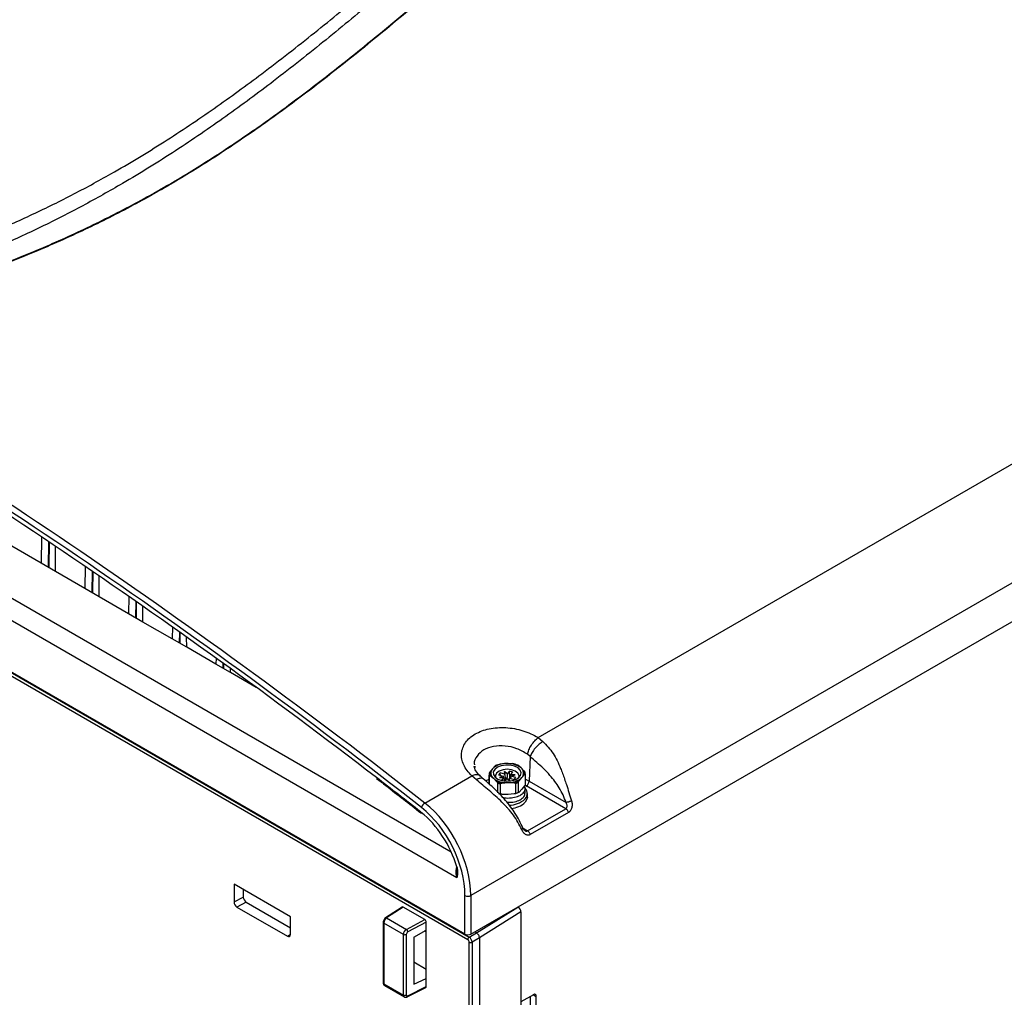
# Paper-space layout 'Sheet1' of a CAD drawing. Header units: millimetres. Extents: x -7 to 420, y -21 to 297.
# Tile 79 of 105: x 307 to 355, y 176 to 224. Entities that reach past the tile are written whole.
import ezdxf

# ---------------------------------------------------------------- set-up
doc = ezdxf.new("R2010")
doc.units = ezdxf.units.MM

psp = doc.layouts.new('Sheet1')

# ---------------------------------------------------------------- linework, layer by layer
at = {"color": 7, "linetype": 'Continuous', "lineweight": 25}
for p, q in [((394.073, 218.652), (328.898, 181.027)), ((328.898, 179.154), (394.235, 216.872)), ((328.615, 179.154), (265.682, 215.484)), ((328.754, 178.882), (265.827, 215.209)), ((265.897, 215.331), (328.824, 179.005)), ((332.165, 188.688), (357.521, 203.326)), ((328.22, 181.883), (298.115, 199.262)), ((308.052, 198.435), (308.042, 197.154)), ((308.042, 197.154), (306.62, 197.975)), ((308.422, 196.991), (308.44, 198.175)), ((308.742, 196.75), (308.733, 197.978)), ((308.742, 196.75), (308.042, 197.154)), ((310.172, 197.003), (310.163, 195.929)), ((310.163, 195.929), (308.742, 196.75)), ((310.544, 195.767), (310.558, 196.739)), ((310.863, 195.525), (310.856, 196.535)), ((310.863, 195.525), (310.163, 195.929)), ((312.285, 194.705), (310.863, 195.525)), ((312.291, 195.544), (312.285, 194.705)), ((312.665, 194.542), (312.676, 195.276)), ((312.984, 194.301), (312.979, 195.065)), ((312.984, 194.301), (312.285, 194.705)), ((314.406, 193.48), (312.984, 194.301)), ((314.41, 194.059), (314.406, 193.48)), ((314.786, 193.317), (314.794, 193.787)), ((315.106, 193.076), (314.406, 193.48)), ((315.106, 193.076), (315.102, 193.568)), ((316.527, 192.255), (315.106, 193.076)), ((316.53, 192.546), (316.527, 192.255)), ((317.227, 191.852), (316.527, 192.255)), ((316.908, 192.093), (316.91, 192.271)), ((317.227, 191.852), (317.226, 192.043)), ((318.486, 191.125), (317.227, 191.852)), ((332.165, 188.688), (332.402, 188.506)), ((331.786, 187.767), (331.65, 187.885)), ((330.625, 187.429), (330.332, 187.409)), ((330.919, 187.426), (330.625, 187.429)), ((331.786, 187.767), (331.733, 186.579)), ((329.089, 187.304), (329.101, 187.241)), ((329.784, 186.924), (329.784, 186.439)), ((329.954, 187.178), (329.82, 187.015)), ((330.088, 187.318), (329.954, 187.178)), ((330.333, 186.977), (330.251, 186.885)), ((330.554, 186.912), (330.333, 186.977)), ((330.338, 186.859), (330.333, 186.977)), ((330.664, 186.932), (330.543, 187.04)), ((330.543, 187.04), (330.554, 186.912)), ((330.608, 186.641), (330.543, 187.04)), ((330.664, 186.932), (330.659, 186.762)), ((330.777, 187.06), (330.664, 186.932)), ((330.937, 187.013), (330.777, 187.06)), ((330.791, 186.725), (330.777, 187.06)), ((330.824, 186.885), (330.937, 187.013)), ((331.337, 187.218), (331.178, 187.349)), ((331.497, 187.064), (331.337, 187.218)), ((331.548, 186.439), (331.548, 186.924)), ((326.67, 185.516), (328.953, 186.834)), ((329.173, 186.642), (328.954, 186.834)), ((329.505, 186.691), (329.35, 186.829)), ((329.792, 186.433), (329.792, 186.854)), ((329.834, 186.848), (329.994, 186.717)), ((329.994, 186.717), (330.154, 186.563)), ((330.196, 186.494), (330.196, 186.008)), ((330.251, 186.885), (330.472, 186.819)), ((330.472, 186.819), (330.285, 186.749)), ((330.285, 186.749), (330.508, 186.756)), ((330.335, 185.967), (330.335, 186.452)), ((330.508, 186.756), (330.394, 186.628)), ((330.394, 186.628), (330.555, 186.581)), ((330.413, 186.486), (330.706, 186.506)), ((330.472, 186.819), (330.491, 186.756)), ((330.54, 186.628), (330.508, 186.756)), ((330.584, 186.748), (330.554, 186.912)), ((330.555, 186.581), (330.668, 186.709)), ((330.668, 186.709), (330.789, 186.601)), ((330.706, 186.506), (331, 186.503)), ((330.765, 186.675), (330.738, 186.646)), ((330.754, 186.631), (330.777, 186.729)), ((330.777, 186.729), (330.999, 186.664)), ((330.789, 186.601), (330.777, 186.729)), ((330.792, 186.725), (330.824, 186.885)), ((331.046, 186.891), (330.824, 186.885)), ((330.859, 186.822), (330.826, 186.715)), ((330.859, 186.822), (331.046, 186.891)), ((331.081, 186.756), (330.859, 186.822)), ((330.999, 186.664), (331.081, 186.756)), ((331.077, 186.474), (331.077, 185.988)), ((331.209, 186.038), (331.209, 186.523)), ((331.244, 186.594), (331.378, 186.757)), ((331.378, 186.757), (331.512, 186.897)), ((331.547, 186.905), (331.547, 186.419)), ((331.733, 186.579), (333.525, 185.545)), ((331.378, 186.185), (331.244, 186.046)), ((331.512, 186.348), (331.378, 186.185)), ((331.536, 185.995), (331.536, 186.208)), ((333.51, 185.236), (331.592, 186.343)), ((331.646, 185.808), (331.646, 185.971)), ((330.706, 185.935), (330.413, 185.937)), ((331, 185.955), (330.706, 185.935)), ((326.473, 185.044), (326.498, 185.024)), ((331.657, 184.166), (333.51, 185.236)), ((333.641, 185.058), (331.788, 183.988)), ((328.229, 182.188), (328.227, 182.148)), ((320.139, 179.998), (317.405, 181.576)), ((317.405, 181.576), (317.405, 180.713)), ((317.852, 181.319), (317.852, 180.95)), ((317.405, 180.713), (317.852, 180.95)), ((317.993, 180.705), (317.547, 180.468)), ((317.993, 180.705), (320.139, 179.466)), ((328.615, 179.154), (328.615, 181.027)), ((328.898, 181.027), (328.898, 179.154)), ((317.547, 180.468), (319.998, 179.053)), ((325.564, 180.466), (324.757, 179.94)), ((325.616, 180.462), (324.811, 179.938)), ((326.665, 179.857), (325.616, 180.462)), ((331.333, 180.233), (329.322, 178.966)), ((331.333, 180.233), (331.333, 140.266)), ((320.139, 179.135), (320.139, 179.998)), ((324.811, 179.938), (325.771, 179.383)), ((325.771, 179.383), (326.665, 179.857)), ((324.645, 179.732), (324.645, 176.79)), ((325.627, 179.141), (324.674, 179.691)), ((324.674, 179.691), (324.674, 176.749)), ((326.736, 179.734), (325.838, 179.259)), ((326.14, 179.007), (326.736, 179.35)), ((326.657, 179.333), (326.736, 179.244)), ((326.736, 179.35), (326.736, 179.734)), ((326.736, 176.995), (326.736, 179.35)), ((325.627, 176.199), (325.627, 179.141)), ((325.764, 179.139), (325.764, 176.197)), ((326.14, 179.007), (326.14, 176.72)), ((328.824, 179.005), (329.181, 179.211)), ((329.322, 178.966), (328.965, 178.76)), ((329.181, 179.211), (329.089, 179.264)), ((329.322, 178.966), (329.322, 178.966)), ((329.322, 178.966), (329.322, 138.955)), ((328.824, 138.779), (328.824, 178.76)), ((328.965, 178.76), (328.965, 138.774)), ((326.14, 177.803), (326.736, 177.46)), ((326.14, 176.72), (326.736, 176.995)), ((326.736, 176.611), (326.736, 176.995)), ((324.674, 176.749), (325.627, 176.199)), ((324.714, 176.658), (325.669, 176.107)), ((325.817, 176.107), (326.714, 176.565)), ((325.838, 176.153), (326.736, 176.611)), ((331.939, 176.214), (331.333, 175.864)), ((331.797, 173.356), (331.797, 176.132)), ((332.08, 173.193), (332.08, 176.132))]:
    psp.add_line(p, q, dxfattribs=at)
at = {"color": 8, "linetype": 'Continuous', "lineweight": 25}
for p, q in [((298.602, 200.088), (327.947, 183.147)), ((308.393, 196.951), (308.412, 198.194)), ((310.514, 195.727), (310.53, 196.758)), ((312.636, 194.502), (312.648, 195.296)), ((314.757, 193.277), (314.765, 193.807)), ((316.878, 192.053), (316.882, 192.291)), ((329.617, 186.59), (329.784, 186.67)), ((330.544, 186.584), (330.54, 186.628)), ((330.577, 186.607), (330.584, 186.748)), ((330.664, 186.704), (330.659, 186.762)), ((331.548, 186.67), (331.733, 186.579)), ((331.592, 186.343), (331.534, 186.375)), ((331.436, 184.294), (331.657, 184.166)), ((329.181, 179.211), (331.176, 180.469)), ((319.998, 179.053), (320.139, 179.146)), ((331.939, 176.214), (332.08, 176.132))]:
    psp.add_line(p, q, dxfattribs=at)
at = {"color": 7, "linetype": 'Continuous', "lineweight": 25, "flags": 128}
for points in [[(330.06, 187.146), (329.993, 187.023), (329.998, 186.894), (330.075, 186.773), (330.217, 186.673), (330.407, 186.604), (330.625, 186.576), (330.848, 186.589), (331.051, 186.644), (331.212, 186.734), (331.314, 186.849), (331.346, 186.977), (331.304, 187.103), (331.193, 187.216), (331.024, 187.301), (330.817, 187.35), (330.594, 187.358), (330.378, 187.323), (330.194, 187.25), (330.06, 187.146)], [(330.153, 186.972), (330.093, 186.855), (330.104, 186.746)], [(331.227, 186.746), (331.24, 186.848), (331.184, 186.965), (331.059, 187.064), (330.88, 187.129), (330.672, 187.153), (330.464, 187.132), (330.282, 187.069), (330.153, 186.972)], [(331.548, 186.439), (331.548, 186.431), (331.547, 186.419)], [(331.646, 185.808), (331.626, 185.696), (331.538, 185.55)], [(328.199, 182.42), (328.2, 182.418), (328.205, 182.415), (328.213, 182.413), (328.225, 182.412)]]:
    psp.add_lwpolyline(points, dxfattribs=at)
at = {"color": 8, "linetype": 'Continuous', "lineweight": 25}
for centre, radius, start, end in [((308.373, 196.997), 0.0499, 293.9834, 353.635), ((310.494, 195.772), 0.0498, 293.9818, 353.6366), ((312.616, 194.547), 0.0498, 293.9818, 353.6366), ((314.737, 193.323), 0.0499, 293.9819, 353.635), ((316.858, 192.098), 0.0499, 293.9819, 353.635), ((326.503, 185.073), 0.0413, 160.4643, 223.7293), ((324.782, 179.895), 0.0516, 55.785, 118.9439), ((324.693, 179.736), 0.0482, 184.2599, 247.0378), ((324.693, 176.793), 0.0482, 184.2593, 247.0588), ((325.792, 176.147), 0.0471, 302.3701, 7.7759)]:
    psp.add_arc(centre, radius, start, end, dxfattribs=at)
at = {"color": 7, "linetype": 'Continuous', "lineweight": 25}
for centre, radius, start, end in [((308.322, 196.993), 0.1, 329.6836, 359.1341), ((310.444, 195.768), 0.1, 329.6836, 359.1341), ((312.565, 194.543), 0.1, 329.6836, 359.1341), ((314.686, 193.319), 0.1, 329.6836, 359.1341), ((316.808, 192.094), 0.1, 329.6836, 359.1341), ((330.598, 186.476), 0.953, 88.3795, 132.5791), ((330.577, 186.38), 1.058, 103.4073, 117.5511), ((330.702, 186.376), 1.055, 52.942, 94.1435), ((330.718, 186.269), 1.175, 66.9501, 80.1349), ((330.081, 186.924), 0.298, 176.2462, 193.7856), ((330.105, 186.956), 0.291, 168.2219, 201.8107), ((330.176, 186.965), 0.308, 136.273, 233.7592), ((331.155, 186.97), 0.308, 316.2725, 53.7604), ((331.227, 186.956), 0.291, 348.2214, 21.8113), ((331.25, 186.924), 0.298, 356.2504, 13.7842), ((330.63, 187.559), 1.055, 232.9423, 274.1431), ((330.614, 187.644), 1.175, 246.9509, 260.1346), ((330.611, 187.642), 1.221, 250.1265, 256.9597), ((330.733, 187.459), 0.953, 268.3802, 312.5789), ((330.755, 187.532), 1.058, 283.4069, 297.5526), ((330.759, 187.526), 1.099, 286.8146, 294.145), ((331.425, 186.603), 0.31, 302.734, 355.5337), ((330.618, 187.121), 1.201, 252.2587, 256.2914), ((330.759, 187.04), 1.099, 286.8146, 294.145), ((330.778, 186.93), 1, 287.6536, 297.7735), ((331.26, 185.975), 0.382, 316.7478, 56.797), ((326.859, 185.204), 0.365, 121.1406, 165.4494), ((330.752, 186.572), 1.164, 269.9374, 312.5045), ((330.776, 186.371), 1.12, 274.7245, 312.9029), ((328.757, 181.336), 0.34, 245.4488, 294.5517), ((325.676, 179.251), 0.163, 2.7627, 54.308), ((325.698, 179.279), 0.155, 242.7377, 295.5293), ((328.907, 178.875), 0.154, 122.9171, 177.3721), ((328.895, 178.897), 0.154, 242.6333, 297.0776), ((325.698, 176.336), 0.155, 242.7377, 295.5293), ((331.994, 176.146), 0.0873, 350.7858, 129.2035)]:
    psp.add_arc(centre, radius, start, end, dxfattribs=at)
for centre, major_axis, ratio, start_param, end_param in [((281.603, -37.778), (-134.615, 261.336), 0.606756, 5.361715, 5.524865), ((281.744, -37.705), (-134.716, 261.509), 0.606737, 5.361693, 5.524843), ((281.598, -37.895), (-134.553, 261.215), 0.606756, 5.372373, 5.520825), ((330.488, 186.241), (0.006, 0.467), 0.181727, 5.53249, 5.689509), ((330.666, 186.344), (-0.102, 0.525), 0.009589, 0.692875, 0.977181), ((330.562, 186.325), (0.083, 0.56), 0.091637, 5.44843, 5.621738), ((326.066, 182.483), (-1.842, 3.554), 0.605333, 4.006911, 5.360119), ((325.924, 182.404), (-1.619, 3.142), 0.606756, 4.411931, 5.348795), ((325.925, 182.41), (-1.741, 3.381), 0.606756, 4.008506, 5.361715), ((317.547, 180.632), (-0.1, 0.173), 0.577644, 0.784373, 2.354713), ((317.993, 180.868), (-0.1, 0.173), 0.577644, 0.784373, 2.354713), ((325.616, 180.381), (-0.0501, 0.0866), 0.577117, 5.496764, 6.313744), ((331.191, 180.315), (-0.1, 0.173), 0.577644, 3.925966, 5.496305), ((324.812, 179.775), (0.096, 0.175), 0.562064, 0.781613, 2.343683), ((326.665, 179.775), (-0.0501, 0.0866), 0.577644, 3.925966, 5.496305), ((325.772, 179.221), (0.104, 0.171), 0.592302, 0.807847, 2.369917), ((319.998, 179.217), (-0.1, 0.173), 0.577117, 2.355172, 3.925511), ((325.839, 179.178), (0.0541, 0.0842), 0.606761, 0.823113, 2.385183), ((328.757, 179.236), (0.2, 0), 0.578871, 3.92836, 5.496418), ((328.754, 178.801), (-0.05, 0.0866), 0.577426, 3.92711, 5.49783), ((328.824, 178.842), (-0.1, 0.173), 0.572344, 3.92711, 5.49783), ((321.503, 174.206), (7.679, 5.004), 0.015909, 0.007126, 0.008076), ((326.665, 176.652), (-0.0501, 0.0866), 0.577117, 3.111034, 3.925511), ((325.839, 176.235), (0.0541, 0.0842), 0.606761, 2.385183, 3.947253)]:
    psp.add_ellipse(centre, major_axis=major_axis, ratio=ratio, start_param=start_param, end_param=end_param, dxfattribs=at)
at = {"color": 8, "linetype": 'Continuous', "lineweight": 25}
for centre, major_axis, ratio, start_param, end_param in [((281.598, -37.895), (-134.553, 261.215), 0.606756, 5.36179, 5.372373), ((325.924, 182.404), (-1.619, 3.142), 0.606756, 5.348795, 5.36179), ((324.812, 176.833), (0.096, 0.175), 0.562064, 2.343683, 3.129162), ((325.772, 176.278), (0.104, 0.171), 0.592302, 2.369917, 3.153479)]:
    psp.add_ellipse(centre, major_axis=major_axis, ratio=ratio, start_param=start_param, end_param=end_param, dxfattribs=at)
at = {"color": 7, "linetype": 'Continuous', "lineweight": 25}
for points, knots in [([(291.873, 209.56), (292.38, 209.627), (293.755, 209.81), (295.957, 210.208), (298.447, 210.782), (300.861, 211.463), (303.187, 212.237), (305.404, 213.091), (307.513, 214.017), (309.521, 215.002), (311.706, 216.187), (314.029, 217.59), (316.46, 219.218), (318.89, 220.989), (321.327, 222.893), (324.252, 225.294), (327.564, 228.101), (330.739, 230.734), (333.376, 232.793), (335.416, 234.3), (337.543, 235.767), (339.776, 237.184), (342.14, 238.535), (344.643, 239.81), (347.279, 240.993), (350.031, 242.083), (351.967, 242.71), (352.934, 243.023)], [0, 0, 0, 0, 0.0181844, 0.0492811, 0.0804962, 0.1117804, 0.1430495, 0.1741918, 0.2048489, 0.2355321, 0.2661989, 0.3095315, 0.352901, 0.3962582, 0.4461801, 0.4961067, 0.573894, 0.651674, 0.6902418, 0.7288301, 0.7674001, 0.8059431, 0.8446974, 0.883574, 0.9224649, 0.9612895, 1, 1, 1, 1]), ([(293.966, 208.553), (294.774, 208.683), (296.389, 208.943), (298.752, 209.439), (301.234, 210.051), (303.802, 210.818), (306.427, 211.756), (308.939, 212.799), (311.336, 213.935), (313.612, 215.149), (315.849, 216.482), (318.043, 217.93), (320.209, 219.483), (322.711, 221.402), (325.517, 223.697), (328.646, 226.357), (331.526, 228.795), (334.219, 230.984), (336.741, 232.92), (339.392, 234.795), (341.894, 236.39), (344.215, 237.716), (346.303, 238.798), (348.488, 239.816), (350.767, 240.758), (353.003, 241.566), (355.179, 242.247), (357.266, 242.823), (358.7, 243.149), (359.417, 243.312)], [0, 0, 0, 0, 0.027717, 0.05546, 0.083177, 0.117121, 0.151185, 0.185354, 0.219572, 0.253751, 0.287773, 0.32568, 0.363607, 0.401527, 0.462639, 0.523763, 0.584887, 0.631004, 0.677154, 0.723264, 0.769326, 0.800145, 0.831038, 0.861937, 0.892791, 0.923577, 0.949045, 0.974532, 1, 1, 1, 1]), ([(359.441, 243.249), (358.725, 243.09), (357.291, 242.771), (355.204, 242.203), (353.029, 241.529), (350.792, 240.726), (348.512, 239.788), (346.328, 238.774), (344.24, 237.694), (341.92, 236.37), (339.418, 234.776), (336.767, 232.903), (334.245, 230.968), (331.552, 228.779), (328.672, 226.342), (325.543, 223.681), (322.738, 221.385), (320.236, 219.465), (318.07, 217.911), (315.875, 216.461), (313.638, 215.126), (311.361, 213.91), (308.963, 212.771), (306.45, 211.725), (303.825, 210.784), (301.256, 210.012), (298.773, 209.393), (296.408, 208.891), (294.792, 208.624), (293.985, 208.491)], [0, 0, 0, 0, 0.0254296, 0.0508787, 0.0763087, 0.1070663, 0.1378927, 0.1687637, 0.19963, 0.2304211, 0.2764661, 0.3225589, 0.3686921, 0.4147922, 0.4759156, 0.5370396, 0.5981514, 0.6360842, 0.6740234, 0.7119423, 0.7459924, 0.7801988, 0.8144449, 0.8486418, 0.8827347, 0.9167087, 0.9444636, 0.9722443, 1, 1, 1, 1]), ([(353.444, 242.211), (352.846, 242.052), (351.651, 241.736), (349.6, 241.086), (347.318, 240.246), (344.856, 239.18), (342.516, 238.02), (340.252, 236.755), (338.062, 235.396), (335.936, 233.952), (333.902, 232.463), (331.268, 230.418), (328.1, 227.79), (324.799, 224.974), (321.886, 222.556), (319.453, 220.628), (317.025, 218.827), (314.591, 217.163), (312.263, 215.721), (310.071, 214.494), (308.051, 213.465), (305.934, 212.487), (303.713, 211.575), (301.391, 210.728), (298.985, 209.945), (296.514, 209.217), (294.815, 208.774), (293.966, 208.553)], [0, 0, 0, 0, 0.0237284, 0.0474568, 0.0840997, 0.1208221, 0.1575719, 0.1942522, 0.2331839, 0.2721463, 0.3111292, 0.3500889, 0.4291391, 0.5081986, 0.5591873, 0.6101713, 0.6547022, 0.6992452, 0.7437526, 0.7754838, 0.8072309, 0.8389543, 0.8711102, 0.9033622, 0.9356349, 0.9678637, 1, 1, 1, 1]), ([(328.954, 186.834), (328.871, 186.919), (328.707, 187.088), (328.545, 187.366), (328.453, 187.65), (328.438, 187.932), (328.498, 188.204), (328.633, 188.457), (328.838, 188.683), (329.105, 188.873), (329.426, 189.023), (329.791, 189.126), (330.187, 189.18), (330.601, 189.183), (331.02, 189.134), (331.43, 189.033), (331.821, 188.888), (332.05, 188.755), (332.165, 188.688)], [0, 0, 0, 0, 0.063608, 0.126727, 0.18935, 0.251899, 0.313893, 0.376101, 0.437818, 0.499851, 0.561624, 0.623595, 0.685713, 0.74778, 0.810384, 0.872916, 0.936255, 1, 1, 1, 1]), ([(331.65, 187.885), (331.669, 187.953), (331.708, 188.095), (331.837, 188.332), (331.998, 188.548), (332.111, 188.642), (332.165, 188.688)], [0, 0, 0, 0, 0.241001, 0.500001, 0.759, 1, 1, 1, 1]), ([(332.402, 188.506), (332.339, 188.466), (332.209, 188.382), (332.017, 188.184), (331.861, 187.964), (331.81, 187.831), (331.786, 187.767)], [0, 0, 0, 0, 0.240753, 0.499999, 0.759247, 1, 1, 1, 1]), ([(332.402, 188.506), (332.575, 188.32), (332.924, 187.945), (333.189, 187.374), (333.391, 186.861), (333.568, 186.332), (333.708, 185.887), (333.791, 185.624)], [0, 0, 0, 0, 0.249011, 0.500867, 0.582292, 0.752522, 1, 1, 1, 1]), ([(333.525, 185.545), (333.48, 185.667), (333.389, 185.91), (333.2, 186.251), (332.985, 186.57), (332.727, 186.886), (332.432, 187.191), (332.109, 187.484), (331.895, 187.672), (331.786, 187.767)], [0, 0, 0, 0, 0.1311968, 0.2621933, 0.3871763, 0.5201504, 0.6833778, 0.8399205, 1, 1, 1, 1]), ([(329.35, 186.829), (329.271, 186.91), (329.118, 187.069), (329.085, 187.228), (329.069, 187.305)], [0, 0, 0, 0, 0.515601, 1, 1, 1, 1]), ([(329.82, 187.015), (329.816, 187.011), (329.807, 186.998), (329.796, 186.98), (329.788, 186.962), (329.786, 186.953), (329.785, 186.947), (329.784, 186.945), (329.784, 186.944)], [0, 0, 0, 0, 0.246941, 0.653627, 0.816147, 0.898572, 0.968256, 1, 1, 1, 1]), ([(330.123, 187.326), (330.123, 187.327), (330.122, 187.331), (330.12, 187.334), (330.115, 187.336), (330.104, 187.332), (330.094, 187.323), (330.088, 187.318)], [0, 0, 0, 0, 0.065399, 0.147169, 0.277244, 0.536167, 1, 1, 1, 1]), ([(331.539, 186.995), (331.539, 186.996), (331.539, 186.999), (331.538, 187.005), (331.534, 187.014), (331.525, 187.031), (331.512, 187.048), (331.502, 187.06), (331.497, 187.064)], [0, 0, 0, 0, 0.0354683, 0.0982692, 0.1957119, 0.3674371, 0.7405154, 1, 1, 1, 1]), ([(324.323, 186.707), (324.475, 186.591), (325.193, 186.045), (325.909, 185.486), (326.473, 185.044)], [0, 0, 0, 0, 0.211213, 1, 1, 1, 1]), ([(331.373, 184.228), (331.249, 184.468), (331.064, 184.83), (330.764, 185.185), (330.575, 185.392), (330.28, 185.694), (329.784, 186.132), (329.376, 186.473), (329.173, 186.642)], [0, 0, 0, 0, 0.247458, 0.372946, 0.417756, 0.499175, 0.751009, 1, 1, 1, 1]), ([(331.433, 184.299), (331.317, 184.537), (331.087, 185.013), (330.591, 185.651), (330.055, 186.213), (329.688, 186.533), (329.505, 186.691)], [0, 0, 0, 0, 0.254453, 0.506587, 0.754796, 1, 1, 1, 1]), ([(329.792, 186.854), (329.792, 186.854), (329.793, 186.857), (329.794, 186.86), (329.797, 186.864), (329.806, 186.864), (329.82, 186.858), (329.83, 186.851), (329.834, 186.848)], [0, 0, 0, 0, 0.035467, 0.098254, 0.195694, 0.367421, 0.74049, 1, 1, 1, 1]), ([(330.154, 186.563), (330.162, 186.554), (330.172, 186.543), (330.185, 186.523), (330.192, 186.511), (330.195, 186.501), (330.196, 186.496), (330.196, 186.494), (330.196, 186.494)], [0, 0, 0, 0, 0.4703213, 0.6315117, 0.8342548, 0.9120361, 0.9905191, 1, 1, 1, 1]), ([(330.335, 186.452), (330.336, 186.454), (330.336, 186.457), (330.339, 186.462), (330.347, 186.469), (330.371, 186.48), (330.395, 186.484), (330.412, 186.486), (330.413, 186.486)], [0, 0, 0, 0, 0.05321, 0.117705, 0.227214, 0.430301, 0.997356, 1, 1, 1, 1]), ([(331, 186.503), (331.014, 186.502), (331.034, 186.501), (331.058, 186.494), (331.069, 186.488), (331.076, 186.481), (331.077, 186.477), (331.077, 186.474), (331.077, 186.474)], [0, 0, 0, 0, 0.470321, 0.631508, 0.834247, 0.912022, 0.99052, 1, 1, 1, 1]), ([(331.209, 186.523), (331.209, 186.525), (331.209, 186.528), (331.211, 186.536), (331.215, 186.549), (331.227, 186.571), (331.237, 186.585), (331.244, 186.594)], [0, 0, 0, 0, 0.0578953, 0.1362734, 0.2581762, 0.4950722, 1, 1, 1, 1]), ([(331.512, 186.897), (331.513, 186.897), (331.519, 186.904), (331.529, 186.911), (331.538, 186.915), (331.543, 186.915), (331.546, 186.911), (331.547, 186.908), (331.547, 186.905), (331.547, 186.905)], [0, 0, 0, 0, 0.052033, 0.488755, 0.651288, 0.814803, 0.895884, 0.977783, 1, 1, 1, 1]), ([(330.413, 185.937), (330.408, 185.938), (330.396, 185.938), (330.375, 185.941), (330.356, 185.946), (330.344, 185.953), (330.338, 185.959), (330.336, 185.963), (330.335, 185.966), (330.335, 185.967)], [0, 0, 0, 0, 0.152898, 0.398664, 0.687972, 0.793877, 0.900586, 0.967724, 1, 1, 1, 1]), ([(330.433, 185.799), (330.466, 185.79), (330.603, 185.751), (330.873, 185.758), (331.182, 185.822), (331.419, 185.951), (331.536, 186.119), (331.557, 186.256), (331.504, 186.32), (331.496, 186.329)], [0, 0, 0, 0, 0.058408, 0.241341, 0.421962, 0.605058, 0.78552, 0.968758, 1, 1, 1, 1]), ([(330.643, 185.559), (330.719, 185.555), (330.905, 185.544), (331.184, 185.612), (331.413, 185.737), (331.533, 185.879), (331.523, 185.966), (331.52, 185.995)], [0, 0, 0, 0, 0.1625254, 0.4018271, 0.6444099, 0.8835001, 1, 1, 1, 1]), ([(331.077, 185.988), (331.077, 185.987), (331.076, 185.983), (331.072, 185.977), (331.06, 185.969), (331.036, 185.96), (331.014, 185.957), (331, 185.955)], [0, 0, 0, 0, 0.0663447, 0.148512, 0.2796637, 0.5414244, 1, 1, 1, 1]), ([(331.244, 186.046), (331.241, 186.043), (331.231, 186.034), (331.22, 186.027), (331.213, 186.028), (331.21, 186.031), (331.209, 186.034), (331.209, 186.037), (331.209, 186.038)], [0, 0, 0, 0, 0.24697, 0.6536182, 0.8161339, 0.8985494, 0.9682216, 1, 1, 1, 1]), ([(331.547, 186.419), (331.547, 186.418), (331.547, 186.414), (331.545, 186.405), (331.54, 186.392), (331.528, 186.371), (331.518, 186.357), (331.512, 186.348)], [0, 0, 0, 0, 0.065397, 0.147181, 0.277253, 0.536202, 1, 1, 1, 1]), ([(333.51, 185.236), (333.519, 185.242), (333.537, 185.254), (333.557, 185.284), (333.57, 185.32), (333.578, 185.375), (333.569, 185.455), (333.54, 185.514), (333.525, 185.545)], [0, 0, 0, 0, 0.107811, 0.218708, 0.335151, 0.459275, 0.713699, 1, 1, 1, 1]), ([(333.791, 185.624), (333.771, 185.615), (333.741, 185.601), (333.693, 185.583), (333.654, 185.571), (333.616, 185.56), (333.57, 185.55), (333.543, 185.547), (333.525, 185.545)], [0, 0, 0, 0, 0.239799, 0.368576, 0.5, 0.631419, 0.760195, 1, 1, 1, 1]), ([(333.791, 185.624), (333.804, 185.568), (333.83, 185.461), (333.814, 185.319), (333.78, 185.219), (333.743, 185.152), (333.697, 185.096), (333.66, 185.071), (333.641, 185.058)], [0, 0, 0, 0, 0.26235, 0.509963, 0.633754, 0.754672, 0.877887, 1, 1, 1, 1]), ([(333.641, 185.058), (333.635, 185.076), (333.622, 185.112), (333.59, 185.163), (333.552, 185.208), (333.524, 185.226), (333.51, 185.236)], [0, 0, 0, 0, 0.244422, 0.499997, 0.755564, 1, 1, 1, 1]), ([(331.788, 183.988), (331.769, 183.979), (331.73, 183.96), (331.669, 183.955), (331.608, 183.965), (331.532, 184.002), (331.444, 184.083), (331.397, 184.179), (331.373, 184.228)], [0, 0, 0, 0, 0.1218489, 0.2448089, 0.3660347, 0.4901826, 0.7387487, 1, 1, 1, 1]), ([(331.522, 184.176), (331.506, 184.189), (331.47, 184.217), (331.446, 184.27), (331.433, 184.299)], [0, 0, 0, 0, 0.453754, 1, 1, 1, 1]), ([(331.788, 183.988), (331.782, 184.006), (331.769, 184.042), (331.737, 184.094), (331.699, 184.138), (331.671, 184.157), (331.657, 184.166)], [0, 0, 0, 0, 0.244422, 0.499997, 0.755564, 1, 1, 1, 1]), ([(328.199, 182.42), (328.201, 182.415), (328.217, 182.367), (328.23, 182.272), (328.227, 182.191), (328.226, 182.148)], [0, 0, 0, 0, 0.049731, 0.495078, 1, 1, 1, 1]), ([(328.225, 182.412), (328.237, 182.354), (328.272, 182.197), (328.253, 182.032), (328.229, 181.921), (328.222, 181.89), (328.22, 181.883), (328.22, 181.883)], [0, 0, 0, 0, 0.294622, 0.80247, 0.952978, 0.996324, 1, 1, 1, 1]), ([(324.757, 179.94), (324.741, 179.928), (324.706, 179.9), (324.667, 179.838), (324.647, 179.778), (324.645, 179.743), (324.645, 179.732)], [0, 0, 0, 0, 0.252287, 0.553443, 0.864434, 1, 1, 1, 1]), ([(329.322, 178.966), (329.322, 178.979), (329.32, 179.01), (329.303, 179.066), (329.27, 179.126), (329.227, 179.178), (329.196, 179.2), (329.181, 179.211)], [0, 0, 0, 0, 0.144308, 0.359013, 0.573772, 0.786807, 1, 1, 1, 1]), ([(324.645, 176.79), (324.647, 176.767), (324.651, 176.728), (324.679, 176.682), (324.704, 176.667), (324.714, 176.66)], [0, 0, 0, 0, 0.4346171, 0.7717531, 1, 1, 1, 1]), ([(325.67, 176.109), (325.675, 176.105), (325.695, 176.091), (325.737, 176.086), (325.782, 176.092), (325.807, 176.103), (325.817, 176.107)], [0, 0, 0, 0, 0.125149, 0.465015, 0.796878, 1, 1, 1, 1])]:
    psp.add_open_spline(points, degree=3, knots=knots, dxfattribs=at)
at = {"color": 8, "linetype": 'Continuous', "lineweight": 25}
for points, knots in [([(331.65, 187.885), (331.485, 187.983), (331.159, 188.179), (330.565, 188.307), (329.994, 188.287), (329.502, 188.113), (329.184, 187.811), (329.044, 187.541), (329.074, 187.388), (329.077, 187.373)], [0, 0, 0, 0, 0.16772, 0.332465, 0.495422, 0.657433, 0.819453, 0.982435, 1, 1, 1, 1]), ([(329.347, 186.814), (329.334, 186.831), (329.291, 186.888), (329.15, 186.902), (329.017, 186.856), (328.954, 186.834)], [0, 0, 0, 0, 0.1906241, 0.6098812, 1, 1, 1, 1]), ([(329.497, 186.683), (329.491, 186.693), (329.463, 186.735), (329.348, 186.729), (329.23, 186.67), (329.173, 186.642)], [0, 0, 0, 0, 0.135228, 0.583607, 1, 1, 1, 1]), ([(331.433, 184.298), (331.434, 184.295), (331.435, 184.289), (331.429, 184.276), (331.412, 184.256), (331.388, 184.239), (331.373, 184.228)], [0, 0, 0, 0, 0.183967, 0.398446, 0.608633, 1, 1, 1, 1]), ([(331.522, 184.176), (331.535, 184.17), (331.558, 184.158), (331.594, 184.151), (331.628, 184.152), (331.648, 184.161), (331.657, 184.166)], [0, 0, 0, 0, 0.270266, 0.523805, 0.765256, 1, 1, 1, 1]), ([(328.22, 181.883), (328.211, 181.94), (328.189, 182.08), (328.185, 182.251), (328.208, 182.349), (328.211, 182.364)], [0, 0, 0, 0, 0.366704, 0.904108, 1, 1, 1, 1]), ([(328.227, 182.148), (328.225, 182.096), (328.222, 182.013), (328.22, 181.929), (328.22, 181.892), (328.22, 181.883), (328.22, 181.883)], [0, 0, 0, 0, 0.5587919, 0.8940992, 0.9913711, 1, 1, 1, 1])]:
    psp.add_open_spline(points, degree=3, knots=knots, dxfattribs=at)

doc.saveas('drawing.dxf')
